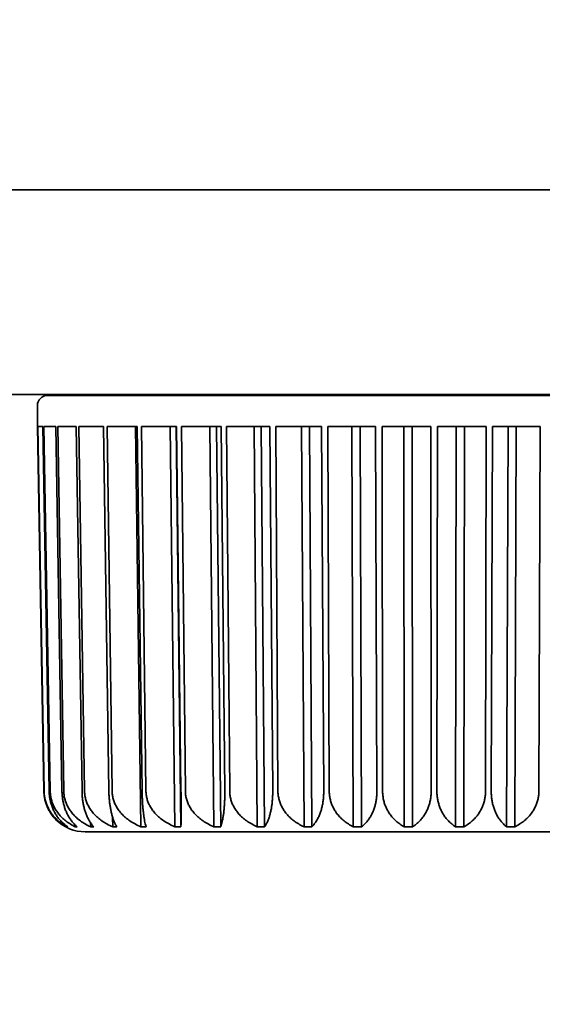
# Model space of a CAD drawing. Header units: millimetres. Extents: x 0 to 3360, y 0 to 2376.
# Tile 30 of 82: x 1785.04 to 1791.43, y 1598.13 to 1610.16. Entities that reach past the tile are written whole.
import ezdxf

# ---------------------------------------------------------------- set-up
doc = ezdxf.new("R2010")
doc.units = ezdxf.units.MM
doc.header["$LTSCALE"] = 8
doc.layers.add('Bemaßungen(ISO)', color=7, linetype='Continuous', lineweight=18)
doc.layers.add('Sichtbare Kanten(ISO)', color=7, linetype='Continuous', lineweight=35)
doc.styles.add('Aktuell-ISOGroßer Text', font='arial.ttf')
doc.dimstyles.new('X.XXXGroßer Text', dxfattribs={"dimscale": 8, "dimtxt": 3.048, "dimasz": 5, "dimexe": 3.175, "dimexo": 0.75, "dimgap": 0.762, "dimtad": 1, "dimdec": 1, "dimrnd": 1e-08, "dimzin": 12, "dimtxsty": 'Aktuell-ISOGroßer Text', "dimcen": 0.09, "dimdle": 10, "dimclrd": 256, "dimclre": 256, "dimclrt": 7, "dimadec": 0, "dimazin": 3, "dimtfac": 0.656168, "dimtdec": 1, "dimtmove": 0, "dimatfit": 3, "dimfxl": 0, "dimtolj": 1, "dimlwd": 25, "dimlwe": 25, "dimarcsym": 0})

# ---------------------------------------------------------------- blocks, each defined once
blk = doc.blocks.new('*D10')
at = {"layer": 'Bemaßungen(ISO)', "color": 250, "linetype": 'Continuous', "lineweight": 25, "true_color": 0x3f3f3f, "transparency": 16777216}
for p, q in [((1661.091, 1648.08), (1661.091, 1688.08)), ((1721.758, 1608.08), (1635.691, 1608.08)), ((1661.091, 1530.83), (1661.091, 1608.08)), ((1802.758, 1530.83), (1635.691, 1530.83)), ((1661.091, 1490.83), (1661.091, 1450.83))]:
    blk.add_line(p, q, dxfattribs=at)
at = {"layer": 'Bemaßungen(ISO)', "color": 250, "linetype": 'Continuous', "true_color": 0x3f3f3f, "transparency": 16777216}
for points in [[(1654.424, 1648.08), (1667.758, 1648.08), (1661.091, 1608.08)], [(1654.424, 1490.83), (1667.758, 1490.83), (1661.091, 1530.83)]]:
    blk.add_solid(points, dxfattribs=at)
at = {"layer": 'Defpoints', "color": 0, "linetype": 'Continuous', "transparency": 16777216}
for p in [(1661.091, 1608.08), (1727.758, 1608.08), (1808.758, 1530.83)]:
    blk.add_point(p, dxfattribs=at)
at = {"layer": 'Bemaßungen(ISO)', "color": 7, "linetype": 'Continuous', "lineweight": 25, "transparency": 16777216, "insert": (1625.687, 1537.886), "char_height": 24.384, "attachment_point": 1, "rotation": 90, "style": 'Aktuell-ISOGroßer Text'}
blk.add_mtext('\\A1;77,3', dxfattribs=at)

msp = doc.modelspace()

# ---------------------------------------------------------------- linework, layer by layer
at = {"layer": 'Sichtbare Kanten(ISO)'}
for p, q in [((1806.258, 1608.08), (1727.758, 1608.08)), ((1791.808, 1605.58), (1770.481, 1605.58)), ((1785.383, 1605.57), (1794.832, 1605.57)), ((1785.526, 1605.58), (1785.526, 1605.57)), ((1785.256, 1605.189), (1785.256, 1605.443)), ((1785.258, 1605.189), (1785.256, 1605.189)), ((1785.336, 1600.736), (1785.258, 1605.189)), ((1785.323, 1605.189), (1785.261, 1605.189)), ((1785.261, 1605.189), (1785.338, 1600.736)), ((1785.4, 1600.736), (1785.323, 1605.189)), ((1785.481, 1605.189), (1785.337, 1605.189)), ((1785.337, 1605.189), (1785.413, 1600.736)), ((1785.557, 1600.736), (1785.481, 1605.189)), ((1785.73, 1605.189), (1785.506, 1605.189)), ((1785.506, 1605.189), (1785.578, 1600.736)), ((1785.802, 1600.736), (1785.73, 1605.189)), ((1786.063, 1605.189), (1785.765, 1605.189)), ((1785.765, 1605.189), (1785.832, 1600.736)), ((1786.131, 1600.736), (1786.063, 1605.189)), ((1786.476, 1605.189), (1786.108, 1605.189)), ((1786.108, 1605.189), (1786.17, 1600.736)), ((1786.456, 1605.189), (1786.523, 1600.299)), ((1786.537, 1600.736), (1786.476, 1605.189)), ((1786.958, 1605.189), (1786.529, 1605.189)), ((1786.529, 1605.189), (1786.583, 1600.736)), ((1786.879, 1605.189), (1786.939, 1600.299)), ((1787.012, 1600.299), (1786.952, 1605.189)), ((1787.012, 1600.736), (1786.958, 1605.189)), ((1787.503, 1605.189), (1787.02, 1605.189)), ((1787.02, 1605.189), (1787.066, 1600.736)), ((1787.366, 1605.189), (1787.416, 1600.299)), ((1787.498, 1600.299), (1787.448, 1605.189)), ((1787.548, 1600.736), (1787.503, 1605.189)), ((1788.098, 1605.189), (1787.571, 1605.189)), ((1787.571, 1605.189), (1787.608, 1600.736)), ((1787.906, 1605.189), (1787.946, 1600.299)), ((1788.035, 1600.299), (1787.995, 1605.189)), ((1788.134, 1600.736), (1788.098, 1605.189)), ((1788.732, 1605.189), (1788.171, 1605.189)), ((1788.171, 1605.189), (1788.198, 1600.736)), ((1788.488, 1605.189), (1788.518, 1600.299)), ((1788.613, 1600.299), (1788.584, 1605.189)), ((1788.758, 1600.736), (1788.732, 1605.189)), ((1789.393, 1605.189), (1788.809, 1605.189)), ((1788.809, 1605.189), (1788.825, 1600.736)), ((1789.103, 1605.189), (1789.12, 1600.299)), ((1789.22, 1600.299), (1789.202, 1605.189)), ((1789.409, 1600.736), (1789.393, 1605.189)), ((1790.067, 1605.189), (1789.472, 1605.189)), ((1789.472, 1605.189), (1789.478, 1600.736)), ((1789.736, 1605.189), (1789.742, 1600.299)), ((1789.844, 1600.299), (1789.838, 1605.189)), ((1790.073, 1600.736), (1790.067, 1605.189)), ((1790.148, 1605.189), (1790.142, 1600.736)), ((1790.743, 1605.189), (1790.148, 1605.189)), ((1790.377, 1605.189), (1790.371, 1600.299)), ((1790.473, 1600.299), (1790.479, 1605.189)), ((1790.737, 1600.736), (1790.743, 1605.189)), ((1790.822, 1605.189), (1790.806, 1600.736)), ((1791.406, 1605.189), (1790.822, 1605.189)), ((1791.013, 1605.189), (1790.995, 1600.299)), ((1791.095, 1600.299), (1791.113, 1605.189)), ((1791.39, 1600.736), (1791.406, 1605.189)), ((1786.175, 1600.417), (1786.177, 1600.299)), ((1785.618, 1600.306), (1785.618, 1600.299)), ((1785.72, 1600.32), (1785.72, 1600.299)), ((1785.907, 1600.346), (1785.908, 1600.299)), ((1792.24, 1600.236), (1785.842, 1600.236))]:
    msp.add_line(p, q, dxfattribs=at)
for centre, radius, start, end in [((1785.383, 1605.443), 0.127, 90, 180), ((1785.842, 1600.744), 0.508, 225.1191, 269.9884), ((1786.967, 1600.363), 0.127, 269.9944, 270), ((1787.164, 1600.363), 0.127, 270.0246, 270.0331), ((1787.164, 1600.363), 0.127, 270, 270.0246)]:
    msp.add_arc(centre, radius, start, end, dxfattribs=at)
for points, knots in [([(1785.336, 1600.736), (1785.336, 1600.719), (1785.337, 1600.703), (1785.339, 1600.687), (1785.341, 1600.671), (1785.343, 1600.655), (1785.346, 1600.639), (1785.35, 1600.623), (1785.354, 1600.607), (1785.359, 1600.591), (1785.364, 1600.576), (1785.369, 1600.56), (1785.376, 1600.544), (1785.382, 1600.529), (1785.39, 1600.513), (1785.398, 1600.498), (1785.407, 1600.483), (1785.416, 1600.468), (1785.426, 1600.453), (1785.436, 1600.438), (1785.447, 1600.424), (1785.46, 1600.41), (1785.467, 1600.401), (1785.475, 1600.393), (1785.483, 1600.384)], [0, 0, 0, 0, 0.1, 0.1, 0.1, 0.2, 0.2, 0.2, 0.3, 0.3, 0.3, 0.4, 0.4, 0.4, 0.5, 0.5, 0.5, 0.6, 0.6, 0.6, 0.7, 0.7, 0.7, 0.7612749, 0.7612749, 0.7612749, 0.7612749]), ([(1785.338, 1600.736), (1785.338, 1600.719), (1785.339, 1600.703), (1785.341, 1600.687), (1785.343, 1600.671), (1785.346, 1600.655), (1785.349, 1600.639), (1785.353, 1600.623), (1785.357, 1600.607), (1785.362, 1600.591), (1785.368, 1600.576), (1785.374, 1600.56), (1785.381, 1600.544), (1785.388, 1600.529), (1785.395, 1600.513), (1785.404, 1600.498), (1785.413, 1600.483), (1785.423, 1600.468), (1785.434, 1600.453), (1785.445, 1600.438), (1785.456, 1600.424), (1785.469, 1600.41), (1785.482, 1600.396), (1785.497, 1600.382), (1785.512, 1600.369), (1785.527, 1600.356), (1785.543, 1600.343), (1785.561, 1600.332), (1785.579, 1600.32), (1785.598, 1600.309), (1785.618, 1600.299)], [0, 0, 0, 0, 0.1, 0.1, 0.1, 0.2, 0.2, 0.2, 0.3, 0.3, 0.3, 0.4, 0.4, 0.4, 0.5, 0.5, 0.5, 0.6, 0.6, 0.6, 0.7, 0.7, 0.7, 0.8, 0.8, 0.8, 0.9, 0.9, 0.9, 1, 1, 1, 1]), ([(1785.4, 1600.736), (1785.401, 1600.719), (1785.402, 1600.703), (1785.403, 1600.687), (1785.405, 1600.671), (1785.407, 1600.655), (1785.41, 1600.639), (1785.413, 1600.623), (1785.416, 1600.607), (1785.421, 1600.591), (1785.425, 1600.576), (1785.43, 1600.56), (1785.435, 1600.544), (1785.441, 1600.529), (1785.448, 1600.513), (1785.455, 1600.498), (1785.462, 1600.483), (1785.47, 1600.468), (1785.479, 1600.453), (1785.488, 1600.438), (1785.497, 1600.424), (1785.508, 1600.41), (1785.518, 1600.396), (1785.53, 1600.382), (1785.542, 1600.369), (1785.555, 1600.356), (1785.568, 1600.343), (1785.582, 1600.332), (1785.597, 1600.32), (1785.612, 1600.309), (1785.628, 1600.299)], [0, 0, 0, 0, 0.1, 0.1, 0.1, 0.2, 0.2, 0.2, 0.3, 0.3, 0.3, 0.4, 0.4, 0.4, 0.5, 0.5, 0.5, 0.6, 0.6, 0.6, 0.7, 0.7, 0.7, 0.8, 0.8, 0.8, 0.9, 0.9, 0.9, 1, 1, 1, 1]), ([(1785.413, 1600.736), (1785.413, 1600.719), (1785.414, 1600.703), (1785.416, 1600.687), (1785.418, 1600.671), (1785.421, 1600.655), (1785.425, 1600.639), (1785.429, 1600.623), (1785.433, 1600.607), (1785.439, 1600.591), (1785.445, 1600.576), (1785.451, 1600.56), (1785.459, 1600.544), (1785.467, 1600.529), (1785.475, 1600.513), (1785.485, 1600.498), (1785.495, 1600.483), (1785.505, 1600.468), (1785.517, 1600.453), (1785.529, 1600.438), (1785.542, 1600.424), (1785.557, 1600.41), (1785.571, 1600.396), (1785.587, 1600.382), (1785.603, 1600.369), (1785.62, 1600.356), (1785.638, 1600.343), (1785.658, 1600.332), (1785.677, 1600.32), (1785.698, 1600.309), (1785.72, 1600.299)], [0, 0, 0, 0, 0.1, 0.1, 0.1, 0.2, 0.2, 0.2, 0.3, 0.3, 0.3, 0.4, 0.4, 0.4, 0.5, 0.5, 0.5, 0.6, 0.6, 0.6, 0.7, 0.7, 0.7, 0.8, 0.8, 0.8, 0.9, 0.9, 0.9, 1, 1, 1, 1]), ([(1785.557, 1600.736), (1785.557, 1600.719), (1785.558, 1600.703), (1785.559, 1600.687), (1785.561, 1600.671), (1785.562, 1600.655), (1785.565, 1600.639), (1785.567, 1600.623), (1785.57, 1600.607), (1785.574, 1600.591), (1785.577, 1600.576), (1785.581, 1600.56), (1785.586, 1600.544), (1785.591, 1600.529), (1785.596, 1600.513), (1785.602, 1600.498), (1785.608, 1600.483), (1785.614, 1600.468), (1785.622, 1600.453), (1785.629, 1600.438), (1785.637, 1600.424), (1785.646, 1600.41), (1785.654, 1600.396), (1785.664, 1600.382), (1785.674, 1600.369), (1785.684, 1600.356), (1785.695, 1600.343), (1785.707, 1600.332), (1785.719, 1600.32), (1785.731, 1600.309), (1785.744, 1600.299)], [0, 0, 0, 0, 0.1, 0.1, 0.1, 0.2, 0.2, 0.2, 0.3, 0.3, 0.3, 0.4, 0.4, 0.4, 0.5, 0.5, 0.5, 0.6, 0.6, 0.6, 0.7, 0.7, 0.7, 0.8, 0.8, 0.8, 0.9, 0.9, 0.9, 1, 1, 1, 1]), ([(1785.578, 1600.736), (1785.579, 1600.719), (1785.58, 1600.703), (1785.582, 1600.687), (1785.584, 1600.671), (1785.587, 1600.655), (1785.591, 1600.639), (1785.595, 1600.623), (1785.6, 1600.607), (1785.607, 1600.591), (1785.613, 1600.576), (1785.62, 1600.56), (1785.628, 1600.544), (1785.636, 1600.529), (1785.645, 1600.513), (1785.656, 1600.498), (1785.666, 1600.483), (1785.678, 1600.468), (1785.69, 1600.453), (1785.703, 1600.438), (1785.717, 1600.424), (1785.733, 1600.41), (1785.748, 1600.396), (1785.765, 1600.382), (1785.783, 1600.369), (1785.801, 1600.356), (1785.82, 1600.343), (1785.841, 1600.332), (1785.862, 1600.32), (1785.884, 1600.309), (1785.908, 1600.299)], [0, 0, 0, 0, 0.1, 0.1, 0.1, 0.2, 0.2, 0.2, 0.3, 0.3, 0.3, 0.4, 0.4, 0.4, 0.5, 0.5, 0.5, 0.6, 0.6, 0.6, 0.7, 0.7, 0.7, 0.8, 0.8, 0.8, 0.9, 0.9, 0.9, 1, 1, 1, 1]), ([(1785.802, 1600.736), (1785.802, 1600.719), (1785.803, 1600.703), (1785.804, 1600.687), (1785.805, 1600.671), (1785.806, 1600.655), (1785.808, 1600.639), (1785.81, 1600.623), (1785.812, 1600.607), (1785.815, 1600.591), (1785.818, 1600.576), (1785.821, 1600.56), (1785.825, 1600.544), (1785.828, 1600.529), (1785.832, 1600.513), (1785.837, 1600.498), (1785.841, 1600.483), (1785.846, 1600.468), (1785.852, 1600.453), (1785.858, 1600.438), (1785.864, 1600.424), (1785.87, 1600.41), (1785.877, 1600.396), (1785.884, 1600.382), (1785.892, 1600.369), (1785.9, 1600.356), (1785.908, 1600.343), (1785.917, 1600.332), (1785.926, 1600.32), (1785.935, 1600.309), (1785.946, 1600.299)], [0, 0, 0, 0, 0.1, 0.1, 0.1, 0.2, 0.2, 0.2, 0.3, 0.3, 0.3, 0.4, 0.4, 0.4, 0.5, 0.5, 0.5, 0.6, 0.6, 0.6, 0.7, 0.7, 0.7, 0.8, 0.8, 0.8, 0.9, 0.9, 0.9, 1, 1, 1, 1]), ([(1785.832, 1600.736), (1785.833, 1600.719), (1785.834, 1600.703), (1785.836, 1600.687), (1785.838, 1600.671), (1785.842, 1600.655), (1785.846, 1600.639), (1785.85, 1600.623), (1785.855, 1600.607), (1785.862, 1600.591), (1785.868, 1600.576), (1785.875, 1600.56), (1785.884, 1600.544), (1785.892, 1600.529), (1785.902, 1600.513), (1785.913, 1600.498), (1785.924, 1600.483), (1785.936, 1600.468), (1785.949, 1600.453), (1785.963, 1600.438), (1785.977, 1600.424), (1785.994, 1600.41), (1786.01, 1600.396), (1786.027, 1600.382), (1786.046, 1600.369), (1786.065, 1600.356), (1786.085, 1600.343), (1786.107, 1600.332), (1786.129, 1600.32), (1786.152, 1600.309), (1786.177, 1600.299)], [0, 0, 0, 0, 0.1, 0.1, 0.1, 0.2, 0.2, 0.2, 0.3, 0.3, 0.3, 0.4, 0.4, 0.4, 0.5, 0.5, 0.5, 0.6, 0.6, 0.6, 0.7, 0.7, 0.7, 0.8, 0.8, 0.8, 0.9, 0.9, 0.9, 1, 1, 1, 1]), ([(1786.131, 1600.736), (1786.131, 1600.719), (1786.131, 1600.703), (1786.132, 1600.687), (1786.133, 1600.671), (1786.134, 1600.655), (1786.135, 1600.639), (1786.137, 1600.623), (1786.138, 1600.607), (1786.14, 1600.591), (1786.142, 1600.576), (1786.144, 1600.56), (1786.147, 1600.544), (1786.149, 1600.529), (1786.152, 1600.513), (1786.155, 1600.498), (1786.158, 1600.483), (1786.161, 1600.468), (1786.165, 1600.453), (1786.169, 1600.438), (1786.173, 1600.424), (1786.177, 1600.41), (1786.182, 1600.396), (1786.187, 1600.382), (1786.192, 1600.369), (1786.197, 1600.356), (1786.203, 1600.343), (1786.209, 1600.332), (1786.215, 1600.32), (1786.221, 1600.309), (1786.228, 1600.299)], [0, 0, 0, 0, 0.1, 0.1, 0.1, 0.2, 0.2, 0.2, 0.3, 0.3, 0.3, 0.4, 0.4, 0.4, 0.5, 0.5, 0.5, 0.6, 0.6, 0.6, 0.7, 0.7, 0.7, 0.8, 0.8, 0.8, 0.9, 0.9, 0.9, 1, 1, 1, 1]), ([(1786.17, 1600.736), (1786.17, 1600.719), (1786.171, 1600.703), (1786.173, 1600.687), (1786.176, 1600.671), (1786.179, 1600.655), (1786.183, 1600.639), (1786.188, 1600.623), (1786.193, 1600.607), (1786.199, 1600.591), (1786.206, 1600.576), (1786.213, 1600.56), (1786.222, 1600.544), (1786.231, 1600.529), (1786.241, 1600.513), (1786.252, 1600.498), (1786.263, 1600.483), (1786.276, 1600.468), (1786.289, 1600.453), (1786.303, 1600.438), (1786.318, 1600.424), (1786.335, 1600.41), (1786.351, 1600.396), (1786.369, 1600.382), (1786.388, 1600.369), (1786.408, 1600.356), (1786.429, 1600.343), (1786.451, 1600.332), (1786.473, 1600.32), (1786.497, 1600.309), (1786.523, 1600.299)], [0, 0, 0, 0, 0.1, 0.1, 0.1, 0.2, 0.2, 0.2, 0.3, 0.3, 0.3, 0.4, 0.4, 0.4, 0.5, 0.5, 0.5, 0.6, 0.6, 0.6, 0.7, 0.7, 0.7, 0.8, 0.8, 0.8, 0.9, 0.9, 0.9, 1, 1, 1, 1]), ([(1786.537, 1600.736), (1786.537, 1600.719), (1786.537, 1600.703), (1786.538, 1600.687), (1786.538, 1600.671), (1786.539, 1600.655), (1786.54, 1600.639), (1786.54, 1600.623), (1786.541, 1600.607), (1786.542, 1600.591), (1786.543, 1600.576), (1786.544, 1600.56), (1786.546, 1600.544), (1786.547, 1600.529), (1786.548, 1600.513), (1786.55, 1600.498), (1786.551, 1600.483), (1786.553, 1600.468), (1786.555, 1600.453), (1786.557, 1600.438), (1786.559, 1600.424), (1786.561, 1600.41), (1786.563, 1600.396), (1786.566, 1600.382), (1786.568, 1600.369), (1786.571, 1600.356), (1786.573, 1600.343), (1786.576, 1600.332), (1786.579, 1600.32), (1786.582, 1600.309), (1786.585, 1600.299)], [0, 0, 0, 0, 0.1, 0.1, 0.1, 0.2, 0.2, 0.2, 0.3, 0.3, 0.3, 0.4, 0.4, 0.4, 0.5, 0.5, 0.5, 0.6, 0.6, 0.6, 0.7, 0.7, 0.7, 0.8, 0.8, 0.8, 0.9, 0.9, 0.9, 1, 1, 1, 1]), ([(1786.583, 1600.736), (1786.584, 1600.719), (1786.585, 1600.703), (1786.587, 1600.687), (1786.589, 1600.671), (1786.593, 1600.655), (1786.597, 1600.639), (1786.601, 1600.623), (1786.607, 1600.607), (1786.613, 1600.591), (1786.62, 1600.576), (1786.627, 1600.56), (1786.636, 1600.544), (1786.645, 1600.529), (1786.655, 1600.513), (1786.666, 1600.498), (1786.677, 1600.483), (1786.69, 1600.468), (1786.704, 1600.453), (1786.717, 1600.438), (1786.732, 1600.424), (1786.749, 1600.41), (1786.766, 1600.396), (1786.784, 1600.382), (1786.803, 1600.369), (1786.823, 1600.356), (1786.844, 1600.343), (1786.866, 1600.332), (1786.889, 1600.32), (1786.913, 1600.309), (1786.939, 1600.299)], [0, 0, 0, 0, 0.1, 0.1, 0.1, 0.2, 0.2, 0.2, 0.3, 0.3, 0.3, 0.4, 0.4, 0.4, 0.5, 0.5, 0.5, 0.6, 0.6, 0.6, 0.7, 0.7, 0.7, 0.8, 0.8, 0.8, 0.9, 0.9, 0.9, 1, 1, 1, 1]), ([(1787.012, 1600.736), (1787.013, 1600.719), (1787.013, 1600.703), (1787.013, 1600.687), (1787.013, 1600.671), (1787.013, 1600.655), (1787.013, 1600.639), (1787.014, 1600.623), (1787.014, 1600.607), (1787.014, 1600.591), (1787.014, 1600.576), (1787.014, 1600.56), (1787.014, 1600.544), (1787.014, 1600.529), (1787.014, 1600.513), (1787.014, 1600.498), (1787.014, 1600.483), (1787.014, 1600.468), (1787.014, 1600.453), (1787.014, 1600.438), (1787.014, 1600.424), (1787.014, 1600.41), (1787.013, 1600.396), (1787.013, 1600.382), (1787.013, 1600.369), (1787.013, 1600.356), (1787.013, 1600.343), (1787.013, 1600.332), (1787.012, 1600.32), (1787.012, 1600.309), (1787.012, 1600.299)], [0, 0, 0, 0, 0.1, 0.1, 0.1, 0.2, 0.2, 0.2, 0.3, 0.3, 0.3, 0.4, 0.4, 0.4, 0.5, 0.5, 0.5, 0.6, 0.6, 0.6, 0.7, 0.7, 0.7, 0.8, 0.8, 0.8, 0.9, 0.9, 0.9, 1, 1, 1, 1]), ([(1787.066, 1600.736), (1787.066, 1600.719), (1787.067, 1600.703), (1787.069, 1600.687), (1787.072, 1600.671), (1787.075, 1600.655), (1787.079, 1600.639), (1787.083, 1600.623), (1787.089, 1600.607), (1787.095, 1600.591), (1787.101, 1600.576), (1787.109, 1600.56), (1787.118, 1600.544), (1787.126, 1600.529), (1787.136, 1600.513), (1787.147, 1600.498), (1787.158, 1600.483), (1787.17, 1600.468), (1787.184, 1600.453), (1787.198, 1600.438), (1787.213, 1600.424), (1787.229, 1600.41), (1787.245, 1600.396), (1787.263, 1600.382), (1787.282, 1600.369), (1787.302, 1600.356), (1787.322, 1600.343), (1787.344, 1600.332), (1787.367, 1600.32), (1787.391, 1600.309), (1787.416, 1600.299)], [0, 0, 0, 0, 0.1, 0.1, 0.1, 0.2, 0.2, 0.2, 0.3, 0.3, 0.3, 0.4, 0.4, 0.4, 0.5, 0.5, 0.5, 0.6, 0.6, 0.6, 0.7, 0.7, 0.7, 0.8, 0.8, 0.8, 0.9, 0.9, 0.9, 1, 1, 1, 1]), ([(1787.548, 1600.736), (1787.549, 1600.719), (1787.549, 1600.703), (1787.548, 1600.687), (1787.548, 1600.671), (1787.548, 1600.655), (1787.547, 1600.639), (1787.547, 1600.623), (1787.546, 1600.607), (1787.545, 1600.591), (1787.545, 1600.576), (1787.544, 1600.56), (1787.542, 1600.544), (1787.541, 1600.529), (1787.54, 1600.513), (1787.538, 1600.498), (1787.537, 1600.483), (1787.535, 1600.468), (1787.533, 1600.453), (1787.531, 1600.438), (1787.529, 1600.424), (1787.526, 1600.41), (1787.524, 1600.396), (1787.521, 1600.382), (1787.518, 1600.369), (1787.516, 1600.356), (1787.512, 1600.343), (1787.509, 1600.332), (1787.506, 1600.32), (1787.502, 1600.309), (1787.498, 1600.299)], [0, 0, 0, 0, 0.1, 0.1, 0.1, 0.2, 0.2, 0.2, 0.3, 0.3, 0.3, 0.4, 0.4, 0.4, 0.5, 0.5, 0.5, 0.6, 0.6, 0.6, 0.7, 0.7, 0.7, 0.8, 0.8, 0.8, 0.9, 0.9, 0.9, 1, 1, 1, 1]), ([(1787.608, 1600.736), (1787.608, 1600.719), (1787.609, 1600.703), (1787.611, 1600.687), (1787.613, 1600.671), (1787.616, 1600.655), (1787.62, 1600.639), (1787.624, 1600.623), (1787.629, 1600.607), (1787.635, 1600.591), (1787.642, 1600.576), (1787.649, 1600.56), (1787.657, 1600.544), (1787.666, 1600.529), (1787.675, 1600.513), (1787.686, 1600.498), (1787.696, 1600.483), (1787.708, 1600.468), (1787.721, 1600.453), (1787.735, 1600.438), (1787.749, 1600.424), (1787.765, 1600.41), (1787.781, 1600.396), (1787.798, 1600.382), (1787.816, 1600.369), (1787.835, 1600.356), (1787.855, 1600.343), (1787.877, 1600.332), (1787.898, 1600.32), (1787.921, 1600.309), (1787.946, 1600.299)], [0, 0, 0, 0, 0.1, 0.1, 0.1, 0.2, 0.2, 0.2, 0.3, 0.3, 0.3, 0.4, 0.4, 0.4, 0.5, 0.5, 0.5, 0.6, 0.6, 0.6, 0.7, 0.7, 0.7, 0.8, 0.8, 0.8, 0.9, 0.9, 0.9, 1, 1, 1, 1]), ([(1788.134, 1600.736), (1788.134, 1600.719), (1788.134, 1600.703), (1788.134, 1600.687), (1788.133, 1600.671), (1788.132, 1600.655), (1788.131, 1600.639), (1788.13, 1600.623), (1788.129, 1600.607), (1788.127, 1600.591), (1788.125, 1600.576), (1788.123, 1600.56), (1788.121, 1600.544), (1788.119, 1600.529), (1788.116, 1600.513), (1788.113, 1600.498), (1788.11, 1600.483), (1788.106, 1600.468), (1788.102, 1600.453), (1788.098, 1600.438), (1788.094, 1600.424), (1788.09, 1600.41), (1788.085, 1600.396), (1788.08, 1600.382), (1788.074, 1600.369), (1788.069, 1600.356), (1788.063, 1600.343), (1788.056, 1600.332), (1788.05, 1600.32), (1788.043, 1600.309), (1788.035, 1600.299)], [0, 0, 0, 0, 0.1, 0.1, 0.1, 0.2, 0.2, 0.2, 0.3, 0.3, 0.3, 0.4, 0.4, 0.4, 0.5, 0.5, 0.5, 0.6, 0.6, 0.6, 0.7, 0.7, 0.7, 0.8, 0.8, 0.8, 0.9, 0.9, 0.9, 1, 1, 1, 1]), ([(1788.198, 1600.736), (1788.198, 1600.719), (1788.199, 1600.703), (1788.201, 1600.687), (1788.203, 1600.671), (1788.206, 1600.655), (1788.21, 1600.639), (1788.213, 1600.623), (1788.218, 1600.607), (1788.224, 1600.591), (1788.23, 1600.576), (1788.237, 1600.56), (1788.245, 1600.544), (1788.252, 1600.529), (1788.261, 1600.513), (1788.272, 1600.498), (1788.282, 1600.483), (1788.293, 1600.468), (1788.305, 1600.453), (1788.318, 1600.438), (1788.331, 1600.424), (1788.346, 1600.41), (1788.361, 1600.396), (1788.378, 1600.382), (1788.395, 1600.369), (1788.413, 1600.356), (1788.432, 1600.343), (1788.452, 1600.332), (1788.472, 1600.32), (1788.494, 1600.309), (1788.518, 1600.299)], [0, 0, 0, 0, 0.1, 0.1, 0.1, 0.2, 0.2, 0.2, 0.3, 0.3, 0.3, 0.4, 0.4, 0.4, 0.5, 0.5, 0.5, 0.6, 0.6, 0.6, 0.7, 0.7, 0.7, 0.8, 0.8, 0.8, 0.9, 0.9, 0.9, 1, 1, 1, 1]), ([(1788.758, 1600.736), (1788.758, 1600.719), (1788.758, 1600.703), (1788.757, 1600.687), (1788.756, 1600.671), (1788.755, 1600.655), (1788.754, 1600.639), (1788.752, 1600.623), (1788.75, 1600.607), (1788.747, 1600.591), (1788.745, 1600.576), (1788.742, 1600.56), (1788.738, 1600.544), (1788.735, 1600.529), (1788.731, 1600.513), (1788.726, 1600.498), (1788.721, 1600.483), (1788.716, 1600.468), (1788.711, 1600.453), (1788.705, 1600.438), (1788.699, 1600.424), (1788.692, 1600.41), (1788.685, 1600.396), (1788.678, 1600.382), (1788.669, 1600.369), (1788.661, 1600.356), (1788.653, 1600.343), (1788.643, 1600.332), (1788.634, 1600.32), (1788.624, 1600.309), (1788.613, 1600.299)], [0, 0, 0, 0, 0.1, 0.1, 0.1, 0.2, 0.2, 0.2, 0.3, 0.3, 0.3, 0.4, 0.4, 0.4, 0.5, 0.5, 0.5, 0.6, 0.6, 0.6, 0.7, 0.7, 0.7, 0.8, 0.8, 0.8, 0.9, 0.9, 0.9, 1, 1, 1, 1]), ([(1788.825, 1600.736), (1788.825, 1600.719), (1788.826, 1600.703), (1788.828, 1600.687), (1788.83, 1600.671), (1788.832, 1600.655), (1788.836, 1600.639), (1788.84, 1600.623), (1788.844, 1600.607), (1788.849, 1600.591), (1788.855, 1600.576), (1788.861, 1600.56), (1788.868, 1600.544), (1788.875, 1600.529), (1788.884, 1600.513), (1788.893, 1600.498), (1788.902, 1600.483), (1788.913, 1600.468), (1788.924, 1600.453), (1788.936, 1600.438), (1788.948, 1600.424), (1788.962, 1600.41), (1788.976, 1600.396), (1788.991, 1600.382), (1789.007, 1600.369), (1789.023, 1600.356), (1789.041, 1600.343), (1789.06, 1600.332), (1789.079, 1600.32), (1789.099, 1600.309), (1789.12, 1600.299)], [0, 0, 0, 0, 0.1, 0.1, 0.1, 0.2, 0.2, 0.2, 0.3, 0.3, 0.3, 0.4, 0.4, 0.4, 0.5, 0.5, 0.5, 0.6, 0.6, 0.6, 0.7, 0.7, 0.7, 0.8, 0.8, 0.8, 0.9, 0.9, 0.9, 1, 1, 1, 1]), ([(1789.409, 1600.736), (1789.409, 1600.719), (1789.408, 1600.703), (1789.407, 1600.687), (1789.406, 1600.671), (1789.404, 1600.655), (1789.402, 1600.639), (1789.4, 1600.623), (1789.397, 1600.607), (1789.394, 1600.591), (1789.391, 1600.576), (1789.387, 1600.56), (1789.382, 1600.544), (1789.377, 1600.529), (1789.372, 1600.513), (1789.366, 1600.498), (1789.36, 1600.483), (1789.354, 1600.468), (1789.346, 1600.453), (1789.339, 1600.438), (1789.331, 1600.424), (1789.322, 1600.41), (1789.313, 1600.396), (1789.303, 1600.382), (1789.293, 1600.369), (1789.282, 1600.356), (1789.271, 1600.343), (1789.259, 1600.332), (1789.247, 1600.32), (1789.234, 1600.309), (1789.22, 1600.299)], [0, 0, 0, 0, 0.1, 0.1, 0.1, 0.2, 0.2, 0.2, 0.3, 0.3, 0.3, 0.4, 0.4, 0.4, 0.5, 0.5, 0.5, 0.6, 0.6, 0.6, 0.7, 0.7, 0.7, 0.8, 0.8, 0.8, 0.9, 0.9, 0.9, 1, 1, 1, 1]), ([(1789.478, 1600.736), (1789.478, 1600.719), (1789.479, 1600.703), (1789.48, 1600.687), (1789.482, 1600.671), (1789.484, 1600.655), (1789.487, 1600.639), (1789.49, 1600.623), (1789.494, 1600.607), (1789.499, 1600.591), (1789.504, 1600.576), (1789.509, 1600.56), (1789.516, 1600.544), (1789.522, 1600.529), (1789.53, 1600.513), (1789.538, 1600.498), (1789.547, 1600.483), (1789.556, 1600.468), (1789.566, 1600.453), (1789.576, 1600.438), (1789.588, 1600.424), (1789.6, 1600.41), (1789.613, 1600.396), (1789.626, 1600.382), (1789.641, 1600.369), (1789.655, 1600.356), (1789.671, 1600.343), (1789.688, 1600.332), (1789.705, 1600.32), (1789.723, 1600.309), (1789.742, 1600.299)], [0, 0, 0, 0, 0.1, 0.1, 0.1, 0.2, 0.2, 0.2, 0.3, 0.3, 0.3, 0.4, 0.4, 0.4, 0.5, 0.5, 0.5, 0.6, 0.6, 0.6, 0.7, 0.7, 0.7, 0.8, 0.8, 0.8, 0.9, 0.9, 0.9, 1, 1, 1, 1]), ([(1790.073, 1600.736), (1790.073, 1600.719), (1790.072, 1600.703), (1790.071, 1600.687), (1790.069, 1600.671), (1790.067, 1600.655), (1790.065, 1600.639), (1790.062, 1600.623), (1790.059, 1600.607), (1790.054, 1600.591), (1790.05, 1600.576), (1790.045, 1600.56), (1790.04, 1600.544), (1790.034, 1600.529), (1790.028, 1600.513), (1790.021, 1600.498), (1790.013, 1600.483), (1790.005, 1600.468), (1789.996, 1600.453), (1789.988, 1600.438), (1789.978, 1600.424), (1789.967, 1600.41), (1789.956, 1600.396), (1789.945, 1600.382), (1789.932, 1600.369), (1789.919, 1600.356), (1789.906, 1600.343), (1789.891, 1600.332), (1789.876, 1600.32), (1789.86, 1600.309), (1789.844, 1600.299)], [0, 0, 0, 0, 0.1, 0.1, 0.1, 0.2, 0.2, 0.2, 0.3, 0.3, 0.3, 0.4, 0.4, 0.4, 0.5, 0.5, 0.5, 0.6, 0.6, 0.6, 0.7, 0.7, 0.7, 0.8, 0.8, 0.8, 0.9, 0.9, 0.9, 1, 1, 1, 1]), ([(1790.142, 1600.736), (1790.142, 1600.719), (1790.143, 1600.703), (1790.144, 1600.687), (1790.146, 1600.671), (1790.148, 1600.655), (1790.15, 1600.639), (1790.153, 1600.623), (1790.156, 1600.607), (1790.161, 1600.591), (1790.165, 1600.576), (1790.17, 1600.56), (1790.175, 1600.544), (1790.181, 1600.529), (1790.187, 1600.513), (1790.194, 1600.498), (1790.202, 1600.483), (1790.21, 1600.468), (1790.219, 1600.453), (1790.228, 1600.438), (1790.237, 1600.424), (1790.248, 1600.41), (1790.259, 1600.396), (1790.271, 1600.382), (1790.283, 1600.369), (1790.296, 1600.356), (1790.31, 1600.343), (1790.324, 1600.332), (1790.339, 1600.32), (1790.355, 1600.309), (1790.371, 1600.299)], [0, 0, 0, 0, 0.1, 0.1, 0.1, 0.2, 0.2, 0.2, 0.3, 0.3, 0.3, 0.4, 0.4, 0.4, 0.5, 0.5, 0.5, 0.6, 0.6, 0.6, 0.7, 0.7, 0.7, 0.8, 0.8, 0.8, 0.9, 0.9, 0.9, 1, 1, 1, 1]), ([(1790.737, 1600.736), (1790.737, 1600.719), (1790.737, 1600.703), (1790.735, 1600.687), (1790.733, 1600.671), (1790.731, 1600.655), (1790.728, 1600.639), (1790.725, 1600.623), (1790.721, 1600.607), (1790.716, 1600.591), (1790.711, 1600.576), (1790.706, 1600.56), (1790.699, 1600.544), (1790.693, 1600.529), (1790.685, 1600.513), (1790.677, 1600.498), (1790.669, 1600.483), (1790.659, 1600.468), (1790.649, 1600.453), (1790.639, 1600.438), (1790.627, 1600.424), (1790.615, 1600.41), (1790.603, 1600.396), (1790.589, 1600.382), (1790.574, 1600.369), (1790.56, 1600.356), (1790.544, 1600.343), (1790.527, 1600.332), (1790.51, 1600.32), (1790.492, 1600.309), (1790.473, 1600.299)], [0, 0, 0, 0, 0.1, 0.1, 0.1, 0.2, 0.2, 0.2, 0.3, 0.3, 0.3, 0.4, 0.4, 0.4, 0.5, 0.5, 0.5, 0.6, 0.6, 0.6, 0.7, 0.7, 0.7, 0.8, 0.8, 0.8, 0.9, 0.9, 0.9, 1, 1, 1, 1]), ([(1790.806, 1600.736), (1790.806, 1600.719), (1790.807, 1600.703), (1790.808, 1600.687), (1790.809, 1600.671), (1790.811, 1600.655), (1790.813, 1600.639), (1790.815, 1600.623), (1790.818, 1600.607), (1790.821, 1600.591), (1790.825, 1600.576), (1790.829, 1600.56), (1790.833, 1600.544), (1790.838, 1600.529), (1790.843, 1600.513), (1790.849, 1600.498), (1790.855, 1600.483), (1790.862, 1600.468), (1790.869, 1600.453), (1790.876, 1600.438), (1790.884, 1600.424), (1790.893, 1600.41), (1790.902, 1600.396), (1790.912, 1600.382), (1790.922, 1600.369), (1790.933, 1600.356), (1790.944, 1600.343), (1790.956, 1600.332), (1790.968, 1600.32), (1790.981, 1600.309), (1790.995, 1600.299)], [0, 0, 0, 0, 0.1, 0.1, 0.1, 0.2, 0.2, 0.2, 0.3, 0.3, 0.3, 0.4, 0.4, 0.4, 0.5, 0.5, 0.5, 0.6, 0.6, 0.6, 0.7, 0.7, 0.7, 0.8, 0.8, 0.8, 0.9, 0.9, 0.9, 1, 1, 1, 1]), ([(1791.39, 1600.736), (1791.39, 1600.719), (1791.389, 1600.703), (1791.387, 1600.687), (1791.385, 1600.671), (1791.383, 1600.655), (1791.379, 1600.639), (1791.376, 1600.623), (1791.371, 1600.607), (1791.366, 1600.591), (1791.36, 1600.576), (1791.354, 1600.56), (1791.347, 1600.544), (1791.34, 1600.529), (1791.331, 1600.513), (1791.322, 1600.498), (1791.313, 1600.483), (1791.302, 1600.468), (1791.291, 1600.453), (1791.279, 1600.438), (1791.267, 1600.424), (1791.253, 1600.41), (1791.239, 1600.396), (1791.224, 1600.382), (1791.208, 1600.369), (1791.192, 1600.356), (1791.174, 1600.343), (1791.155, 1600.332), (1791.136, 1600.32), (1791.116, 1600.309), (1791.095, 1600.299)], [0, 0, 0, 0, 0.1, 0.1, 0.1, 0.2, 0.2, 0.2, 0.3, 0.3, 0.3, 0.4, 0.4, 0.4, 0.5, 0.5, 0.5, 0.6, 0.6, 0.6, 0.7, 0.7, 0.7, 0.8, 0.8, 0.8, 0.9, 0.9, 0.9, 1, 1, 1, 1]), ([(1790.371, 1600.299), (1790.388, 1600.299), (1790.405, 1600.299), (1790.422, 1600.299), (1790.439, 1600.299), (1790.456, 1600.299), (1790.473, 1600.299)], [-0.00508146, -0.00508146, -0.00508146, -0.00508146, 0, 0, 0, 0.00508086, 0.00508086, 0.00508086, 0.00508086]), ([(1790.995, 1600.299), (1791.012, 1600.299), (1791.029, 1600.299), (1791.045, 1600.299), (1791.062, 1600.299), (1791.078, 1600.299), (1791.095, 1600.299)], [-0.00508145, -0.00508145, -0.00508145, -0.00508145, 0, 0, 0, 0.00508086, 0.00508086, 0.00508086, 0.00508086])]:
    msp.add_open_spline(points, degree=3, knots=knots, dxfattribs=at)
for points in [[(1785.618, 1600.299), (1785.621, 1600.299), (1785.624, 1600.299), (1785.628, 1600.299)], [(1785.72, 1600.299), (1785.728, 1600.299), (1785.736, 1600.299), (1785.744, 1600.299)], [(1785.908, 1600.299), (1785.92, 1600.299), (1785.933, 1600.299), (1785.946, 1600.299)], [(1786.177, 1600.299), (1786.194, 1600.299), (1786.21, 1600.299), (1786.228, 1600.299)], [(1786.523, 1600.299), (1786.543, 1600.299), (1786.564, 1600.299), (1786.585, 1600.299)], [(1786.939, 1600.299), (1786.963, 1600.299), (1786.987, 1600.299), (1787.012, 1600.299)], [(1787.416, 1600.299), (1787.443, 1600.299), (1787.47, 1600.299), (1787.498, 1600.299)], [(1787.946, 1600.299), (1787.975, 1600.299), (1788.005, 1600.299), (1788.035, 1600.299)], [(1788.518, 1600.299), (1788.549, 1600.299), (1788.581, 1600.299), (1788.613, 1600.299)], [(1789.12, 1600.299), (1789.153, 1600.299), (1789.186, 1600.299), (1789.22, 1600.299)], [(1789.742, 1600.299), (1789.776, 1600.299), (1789.81, 1600.299), (1789.844, 1600.299)]]:
    msp.add_open_spline(points, degree=3, dxfattribs=at)

# ---------------------------------------------------------------- dimensions: what is measured, and where the dimension line sits
at = {"layer": 'Bemaßungen(ISO)', "color": 250, "linetype": 'Continuous', "lineweight": 25, "true_color": 0x3f3f3f}
dim = msp.add_linear_dim(base=(1661.090867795, 1608.080417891), p1=(1808.757534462, 1530.830417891), p2=(1727.757534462, 1608.080417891), angle=270, dimstyle='X.XXXGroßer Text', override={"dimdec": 1, "dimtp": 0, "dimtm": 0, "dimtdec": 1, "dimtofl": 1, "dimatfit": 1}, dxfattribs=at)
dim.commit()
dim.dimension.update_dxf_attribs({"geometry": '*D10', "text_midpoint": (1661.090867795, 1569.455417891), "dimtype": 160})

doc.saveas('drawing.dxf')
